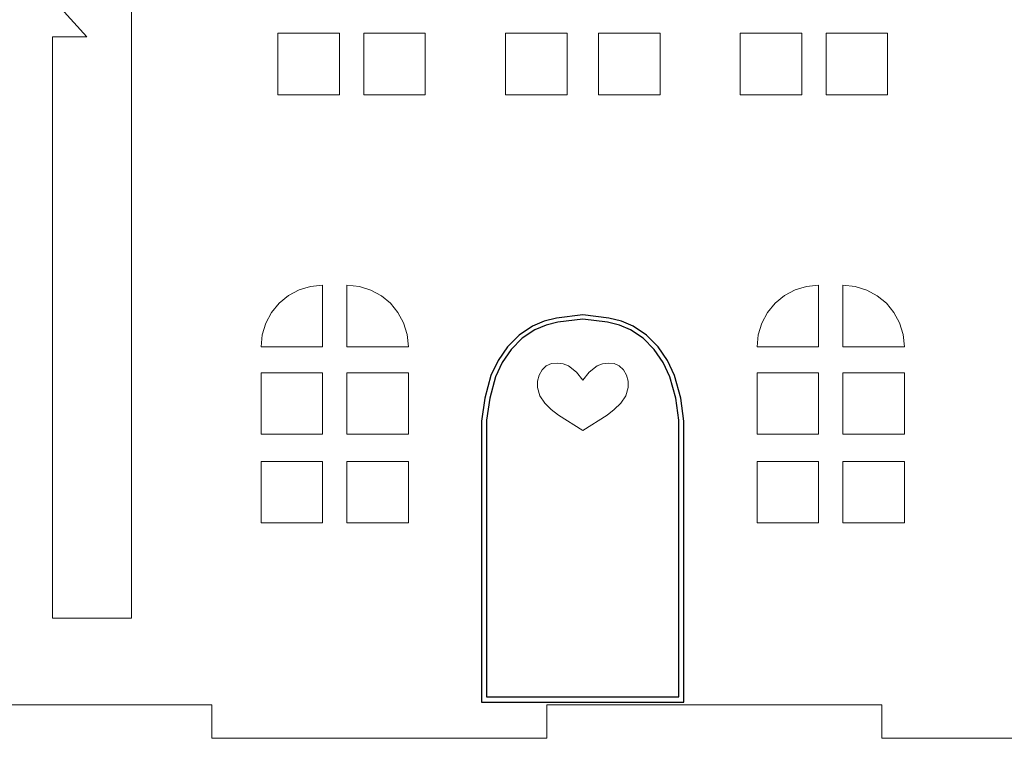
# Model space of a CAD drawing. Header units: millimetres. Extents: x -3260 to 608, y -1134 to 899.
# Tile 7 of 256: x -169 to -87, y -835 to -775. Entities that reach past the tile are written whole.
import ezdxf

# ---------------------------------------------------------------- set-up
doc = ezdxf.new("R2010")
doc.units = ezdxf.units.MM
doc.header["$MEASUREMENT"] = 0
doc.layers.add('Layer 1', color=7, linetype='Continuous')

msp = doc.modelspace()

# ---------------------------------------------------------------- linework, layer by layer
at = {"layer": 'Layer 1', "color": 1, "lineweight": 0}
for points, knots in [([(-128.1033, -723.1828), (-128.1033, -723.1828), (-128.1033, -715.926), (-128.1033, -715.926), (-128.1033, -715.926), (-128.1033, -715.926), (-133.3816, -715.926), (-133.3816, -715.926), (-133.3816, -715.926), (-133.3816, -715.926), (-133.3819, -730.1575), (-133.3819, -730.1575), (-133.3819, -730.1575), (-133.3819, -730.1575), (-144.264, -744.5381), (-144.264, -744.5381), (-144.264, -744.5381), (-144.264, -744.5381), (-139.871, -744.5381), (-139.871, -744.5381), (-139.871, -744.5381), (-139.871, -744.5381), (-139.871, -749.9733), (-139.871, -749.9733), (-139.871, -749.9733), (-139.871, -749.9733), (-151.063, -749.9729), (-151.063, -749.9729), (-151.063, -749.9729), (-151.063, -749.9729), (-164.5715, -767.9507), (-164.5715, -767.9507), (-164.5715, -767.9507), (-164.5715, -767.9507), (-159.2478, -767.9507), (-159.2478, -767.9507), (-159.2478, -767.9507), (-159.2478, -767.9507), (-159.2478, -824.801), (-159.2478, -824.801), (-159.2478, -824.801), (-159.2478, -824.801), (-165.8244, -824.801), (-165.8244, -824.801), (-165.8244, -824.801), (-165.8244, -824.801), (-165.8244, -776.3544), (-165.8244, -776.3544), (-165.8244, -776.3544), (-165.8244, -776.3544), (-162.9551, -776.3544), (-162.9551, -776.3544), (-162.9551, -776.3544), (-162.9551, -776.3544), (-172.7303, -765.5718), (-172.7303, -765.5718), (-172.7303, -765.5718), (-172.7303, -765.5718), (-172.7303, -752.0132), (-172.7303, -752.0132), (-172.7303, -752.0132), (-172.7303, -752.0132), (-177.9103, -752.0132), (-177.9103, -752.0132), (-177.9103, -752.0132), (-177.9103, -752.0132), (-177.9103, -759.8581), (-177.9103, -759.8581), (-177.9103, -759.8581), (-177.9103, -759.8581), (-184.9239, -752.1211), (-184.9239, -752.1211), (-184.9239, -752.1211), (-184.9239, -752.1211), (-203.0342, -772.4958), (-203.0342, -772.4958), (-203.0342, -772.4958), (-203.0342, -772.4958), (-203.0342, -758.3268), (-203.0342, -758.3268), (-203.0342, -758.3268), (-203.0342, -758.3268), (-198.7696, -758.3268), (-198.7696, -758.3268), (-198.7696, -758.3268), (-198.7696, -758.3268), (-206.6145, -745.3271), (-206.6145, -745.3271), (-206.6145, -745.3271), (-206.6145, -745.3271), (-216.6799, -728.4039), (-216.6799, -728.4039), (-216.6799, -728.4039), (-216.6799, -728.4039), (-225.5329, -743.2893), (-225.5329, -743.2893), (-225.5329, -743.2893), (-225.5329, -743.2893), (-225.5329, -738.53), (-225.5329, -738.53), (-225.5329, -738.53), (-225.5329, -738.53), (-228.7588, -738.53), (-228.7588, -738.53), (-228.7588, -738.53), (-228.7588, -738.53), (-228.7594, -748.8246), (-228.7594, -748.8246), (-228.7594, -748.8246), (-228.7594, -748.8246), (-234.5903, -758.3268), (-234.5903, -758.3268), (-234.5903, -758.3268), (-234.5903, -758.3268), (-230.3257, -758.3268), (-230.3257, -758.3268), (-230.3257, -758.3268), (-230.3257, -758.3268), (-230.3255, -786.6654), (-230.3255, -786.6654), (-230.3255, -786.6654), (-230.3255, -786.6654), (-248.37, -806.6722), (-248.37, -806.6722), (-248.37, -806.6722), (-248.37, -806.6722), (-243.7586, -806.6722), (-243.7586, -806.6722), (-243.7586, -806.6722), (-243.7586, -806.6722), (-243.7586, -824.6419), (-243.7586, -824.6419), (-243.7586, -824.6419), (-243.7586, -824.6419), (-247.4638, -824.6419), (-247.4638, -824.6419), (-247.4638, -824.6419), (-247.4638, -824.6419), (-247.4638, -827.249), (-247.4638, -827.249), (-247.4638, -827.249), (-247.4638, -827.249), (-249.6327, -827.249), (-249.6327, -827.249), (-249.6327, -827.249), (-249.6327, -827.249), (-249.6327, -829.2561), (-249.6327, -829.2561), (-249.6327, -829.2561), (-249.6327, -829.2561), (-251.6949, -829.2561), (-251.6949, -829.2561), (-251.6949, -829.2561), (-251.6949, -829.2561), (-251.6949, -831.049), (-251.6949, -831.049), (-251.6949, -831.049), (-251.6949, -831.049), (-253.6846, -831.049), (-253.6846, -831.049), (-253.6846, -831.049), (-253.6846, -831.049), (-253.6846, -832.0236), (-253.6846, -832.0236), (-253.6846, -832.0236), (-253.6846, -832.0236), (-208.3697, -832.0236), (-208.3697, -832.0236), (-208.3697, -832.0236), (-208.3697, -832.0236), (-208.3697, -834.8141), (-208.3697, -834.8141), (-208.3697, -834.8141), (-208.3697, -834.8141), (-180.4643, -834.8141), (-180.4643, -834.8141), (-180.4643, -834.8141), (-180.4643, -834.8141), (-180.4643, -832.0236), (-180.4643, -832.0236), (-180.4643, -832.0236), (-180.4643, -832.0236), (-152.5589, -832.0236), (-152.5589, -832.0236), (-152.5589, -832.0236), (-152.5589, -832.0236), (-152.5589, -834.8141), (-152.5589, -834.8141), (-152.5589, -834.8141), (-152.5589, -834.8141), (-124.6535, -834.8141), (-124.6535, -834.8141), (-124.6535, -834.8141), (-124.6535, -834.8141), (-124.6535, -832.0236), (-124.6535, -832.0236), (-124.6535, -832.0236), (-124.6535, -832.0236), (-96.7481, -832.0236), (-96.7481, -832.0236), (-96.7481, -832.0236), (-96.7481, -832.0236), (-96.7481, -834.8141), (-96.7481, -834.8141), (-96.7481, -834.8141), (-96.7481, -834.8141), (-68.8427, -834.8141), (-68.8427, -834.8141), (-68.8427, -834.8141), (-68.8427, -834.8141), (-68.8427, -832.0236), (-68.8427, -832.0236), (-68.8427, -832.0236), (-68.8427, -832.0236), (-40.9373, -832.0236), (-40.9373, -832.0236), (-40.9373, -832.0236), (-40.9373, -832.0236), (-40.9373, -834.8141), (-40.9373, -834.8141), (-40.9373, -834.8141), (-40.9373, -834.8141), (-13.0319, -834.8141), (-13.0319, -834.8141), (-13.0319, -834.8141), (-13.0319, -834.8141), (-13.0319, -832.0236), (-13.0319, -832.0236), (-13.0319, -832.0236), (-13.0319, -832.0236), (0.9208, -832.0236), (0.9208, -832.0236), (0.9208, -832.0236), (0.9208, -832.0236), (0.9208, -760.8453), (0.9208, -760.8453), (0.9208, -760.8453), (0.9208, -760.8453), (5.2057, -760.8453), (5.2057, -760.8453), (5.2057, -760.8453), (5.2057, -760.8453), (-0.2791, -753.4432), (-0.2791, -753.4432), (-0.2791, -753.4432), (-0.2791, -753.4432), (-8.8095, -741.9311), (-8.8095, -741.9311), (-8.8095, -741.9311), (-8.8095, -741.9311), (-14.5465, -749.3329), (-14.5465, -749.3329), (-14.5465, -749.3329), (-14.5465, -749.3329), (-14.5465, -743.8188), (-14.5465, -743.8188), (-14.5465, -743.8188), (-14.5465, -743.8188), (-17.3398, -743.8188), (-17.3398, -743.8188), (-17.3398, -743.8188), (-17.3398, -743.8188), (-17.3398, -753.4434), (-17.3398, -753.4434), (-17.3398, -753.4434), (-17.3398, -753.4434), (-22.8246, -760.8453), (-22.8246, -760.8453), (-22.8246, -760.8453), (-22.8246, -760.8453), (-18.5397, -760.8453), (-18.5397, -760.8453), (-18.5397, -760.8453), (-18.5397, -760.8453), (-18.5397, -796.9905), (-18.5397, -796.9905), (-18.5397, -796.9905), (-18.5397, -796.9905), (-43.9148, -796.9905), (-43.9148, -796.9905), (-43.9148, -796.9905), (-43.9148, -796.9905), (-62.3038, -778.6014), (-62.3038, -778.6014), (-62.3038, -778.6014), (-62.3038, -778.6014), (-80.6927, -796.9905), (-80.6927, -796.9905), (-80.6927, -796.9905), (-80.6927, -796.9905), (-76.4302, -796.9905), (-76.4302, -796.9905), (-76.4302, -796.9905), (-76.4302, -796.9905), (-76.4302, -822.3565), (-76.4302, -822.3565), (-76.4302, -822.3565), (-76.4302, -822.3565), (-84.0546, -822.3565), (-84.0546, -822.3565), (-84.0546, -822.3565), (-84.0546, -822.3565), (-84.0546, -767.9507), (-84.0546, -767.9507), (-84.0546, -767.9507), (-84.0546, -767.9507), (-78.731, -767.9507), (-78.731, -767.9507), (-78.731, -767.9507), (-78.731, -767.9507), (-92.2395, -749.9729), (-92.2395, -749.9729), (-92.2395, -749.9729), (-92.2395, -749.9729), (-103.4315, -749.9733), (-103.4315, -749.9733), (-103.4315, -749.9733), (-103.4315, -749.9733), (-103.4315, -744.5381), (-103.4315, -744.5381), (-103.4315, -744.5381), (-103.4315, -744.5381), (-99.0384, -744.5381), (-99.0384, -744.5381), (-99.0384, -744.5381), (-99.0384, -744.5381), (-109.9205, -730.1575), (-109.9205, -730.1575), (-109.9205, -730.1575), (-109.9205, -730.1575), (-121.6515, -714.6558), (-121.6515, -714.6558), (-121.6515, -714.6558), (-121.6515, -714.6558), (-128.0928, -723.1688), (-128.0928, -723.1688)], [0, 0, 0, 0, 0.0117647, 0.0117647, 0.0117647, 0.0117647, 0.0235294, 0.0235294, 0.0235294, 0.0235294, 0.0352941, 0.0352941, 0.0352941, 0.0352941, 0.0470588, 0.0470588, 0.0470588, 0.0470588, 0.0588235, 0.0588235, 0.0588235, 0.0588235, 0.0705882, 0.0705882, 0.0705882, 0.0705882, 0.0823529, 0.0823529, 0.0823529, 0.0823529, 0.0941176, 0.0941176, 0.0941176, 0.0941176, 0.1058824, 0.1058824, 0.1058824, 0.1058824, 0.1176471, 0.1176471, 0.1176471, 0.1176471, 0.1294118, 0.1294118, 0.1294118, 0.1294118, 0.1411765, 0.1411765, 0.1411765, 0.1411765, 0.1529412, 0.1529412, 0.1529412, 0.1529412, 0.1647059, 0.1647059, 0.1647059, 0.1647059, 0.1764706, 0.1764706, 0.1764706, 0.1764706, 0.1882353, 0.1882353, 0.1882353, 0.1882353, 0.2, 0.2, 0.2, 0.2, 0.2117647, 0.2117647, 0.2117647, 0.2117647, 0.2235294, 0.2235294, 0.2235294, 0.2235294, 0.2352941, 0.2352941, 0.2352941, 0.2352941, 0.2470588, 0.2470588, 0.2470588, 0.2470588, 0.2588235, 0.2588235, 0.2588235, 0.2588235, 0.2705882, 0.2705882, 0.2705882, 0.2705882, 0.2823529, 0.2823529, 0.2823529, 0.2823529, 0.2941176, 0.2941176, 0.2941176, 0.2941176, 0.3058824, 0.3058824, 0.3058824, 0.3058824, 0.3176471, 0.3176471, 0.3176471, 0.3176471, 0.3294118, 0.3294118, 0.3294118, 0.3294118, 0.3411765, 0.3411765, 0.3411765, 0.3411765, 0.3529412, 0.3529412, 0.3529412, 0.3529412, 0.3647059, 0.3647059, 0.3647059, 0.3647059, 0.3764706, 0.3764706, 0.3764706, 0.3764706, 0.3882353, 0.3882353, 0.3882353, 0.3882353, 0.4, 0.4, 0.4, 0.4, 0.4117647, 0.4117647, 0.4117647, 0.4117647, 0.4235294, 0.4235294, 0.4235294, 0.4235294, 0.4352941, 0.4352941, 0.4352941, 0.4352941, 0.4470588, 0.4470588, 0.4470588, 0.4470588, 0.4588235, 0.4588235, 0.4588235, 0.4588235, 0.4705882, 0.4705882, 0.4705882, 0.4705882, 0.4823529, 0.4823529, 0.4823529, 0.4823529, 0.4941176, 0.4941176, 0.4941176, 0.4941176, 0.5058824, 0.5058824, 0.5058824, 0.5058824, 0.5176471, 0.5176471, 0.5176471, 0.5176471, 0.5294118, 0.5294118, 0.5294118, 0.5294118, 0.5411765, 0.5411765, 0.5411765, 0.5411765, 0.5529412, 0.5529412, 0.5529412, 0.5529412, 0.5647059, 0.5647059, 0.5647059, 0.5647059, 0.5764706, 0.5764706, 0.5764706, 0.5764706, 0.5882353, 0.5882353, 0.5882353, 0.5882353, 0.6, 0.6, 0.6, 0.6, 0.6117647, 0.6117647, 0.6117647, 0.6117647, 0.6235294, 0.6235294, 0.6235294, 0.6235294, 0.6352941, 0.6352941, 0.6352941, 0.6352941, 0.6470588, 0.6470588, 0.6470588, 0.6470588, 0.6588235, 0.6588235, 0.6588235, 0.6588235, 0.6705882, 0.6705882, 0.6705882, 0.6705882, 0.6823529, 0.6823529, 0.6823529, 0.6823529, 0.6941176, 0.6941176, 0.6941176, 0.6941176, 0.7058824, 0.7058824, 0.7058824, 0.7058824, 0.7176471, 0.7176471, 0.7176471, 0.7176471, 0.7294118, 0.7294118, 0.7294118, 0.7294118, 0.7411765, 0.7411765, 0.7411765, 0.7411765, 0.7529412, 0.7529412, 0.7529412, 0.7529412, 0.7647059, 0.7647059, 0.7647059, 0.7647059, 0.7764706, 0.7764706, 0.7764706, 0.7764706, 0.7882353, 0.7882353, 0.7882353, 0.7882353, 0.8, 0.8, 0.8, 0.8, 0.8117647, 0.8117647, 0.8117647, 0.8117647, 0.8235294, 0.8235294, 0.8235294, 0.8235294, 0.8352941, 0.8352941, 0.8352941, 0.8352941, 0.8470588, 0.8470588, 0.8470588, 0.8470588, 0.8588235, 0.8588235, 0.8588235, 0.8588235, 0.8705882, 0.8705882, 0.8705882, 0.8705882, 0.8823529, 0.8823529, 0.8823529, 0.8823529, 0.8941176, 0.8941176, 0.8941176, 0.8941176, 0.9058824, 0.9058824, 0.9058824, 0.9058824, 0.9176471, 0.9176471, 0.9176471, 0.9176471, 0.9294118, 0.9294118, 0.9294118, 0.9294118, 0.9411765, 0.9411765, 0.9411765, 0.9411765, 0.9529412, 0.9529412, 0.9529412, 0.9529412, 0.9647059, 0.9647059, 0.9647059, 0.9647059, 0.9764706, 0.9764706, 0.9764706, 0.9764706, 1, 1, 1, 1]), ([(-147.0455, -781.1751), (-147.0455, -781.1751), (-141.92, -781.1751), (-141.92, -781.1751), (-141.92, -781.1751), (-141.92, -781.1751), (-141.92, -776.0495), (-141.92, -776.0495), (-141.92, -776.0495), (-141.92, -776.0495), (-147.0455, -776.0495), (-147.0455, -776.0495), (-147.0455, -776.0495), (-147.0455, -776.0495), (-147.0455, -781.1751), (-147.0455, -781.1751)], [0, 0, 0, 0, 0.2, 0.2, 0.2, 0.2, 0.4, 0.4, 0.4, 0.4, 0.6, 0.6, 0.6, 0.6, 1, 1, 1, 1]), ([(-134.7678, -781.1751), (-134.7678, -781.1751), (-139.894, -781.1751), (-139.894, -781.1751), (-139.894, -781.1751), (-139.894, -781.1751), (-139.894, -776.0495), (-139.894, -776.0495), (-139.894, -776.0495), (-139.894, -776.0495), (-134.7678, -776.0495), (-134.7678, -776.0495), (-134.7678, -776.0495), (-134.7678, -776.0495), (-134.7678, -781.1751), (-134.7678, -781.1751)], [0, 0, 0, 0, 0.2, 0.2, 0.2, 0.2, 0.4, 0.4, 0.4, 0.4, 0.6, 0.6, 0.6, 0.6, 1, 1, 1, 1]), ([(-128.0894, -781.1751), (-128.0894, -781.1751), (-122.9638, -781.1751), (-122.9638, -781.1751), (-122.9638, -781.1751), (-122.9638, -781.1751), (-122.9638, -776.0495), (-122.9638, -776.0495), (-122.9638, -776.0495), (-122.9638, -776.0495), (-128.0894, -776.0495), (-128.0894, -776.0495), (-128.0894, -776.0495), (-128.0894, -776.0495), (-128.0894, -781.1751), (-128.0894, -781.1751)], [0, 0, 0, 0, 0.2, 0.2, 0.2, 0.2, 0.4, 0.4, 0.4, 0.4, 0.6, 0.6, 0.6, 0.6, 1, 1, 1, 1]), ([(-115.2131, -781.1751), (-115.2131, -781.1751), (-120.3386, -781.1751), (-120.3386, -781.1751), (-120.3386, -781.1751), (-120.3386, -781.1751), (-120.3386, -776.0495), (-120.3386, -776.0495), (-120.3386, -776.0495), (-120.3386, -776.0495), (-115.2131, -776.0495), (-115.2131, -776.0495), (-115.2131, -776.0495), (-115.2131, -776.0495), (-115.2131, -781.1751), (-115.2131, -781.1751)], [0, 0, 0, 0, 0.2, 0.2, 0.2, 0.2, 0.4, 0.4, 0.4, 0.4, 0.6, 0.6, 0.6, 0.6, 1, 1, 1, 1]), ([(-108.5347, -781.1751), (-108.5347, -781.1751), (-103.4084, -781.1751), (-103.4084, -781.1751), (-103.4084, -781.1751), (-103.4084, -781.1751), (-103.4084, -776.0495), (-103.4084, -776.0495), (-103.4084, -776.0495), (-103.4084, -776.0495), (-108.5347, -776.0495), (-108.5347, -776.0495), (-108.5347, -776.0495), (-108.5347, -776.0495), (-108.5347, -781.1751), (-108.5347, -781.1751)], [0, 0, 0, 0, 0.2, 0.2, 0.2, 0.2, 0.4, 0.4, 0.4, 0.4, 0.6, 0.6, 0.6, 0.6, 1, 1, 1, 1]), ([(-96.257, -781.1751), (-96.257, -781.1751), (-101.3832, -781.1751), (-101.3832, -781.1751), (-101.3832, -781.1751), (-101.3832, -781.1751), (-101.3832, -776.0495), (-101.3832, -776.0495), (-101.3832, -776.0495), (-101.3832, -776.0495), (-96.257, -776.0495), (-96.257, -776.0495), (-96.257, -776.0495), (-96.257, -776.0495), (-96.257, -781.1751), (-96.257, -781.1751)], [0, 0, 0, 0, 0.2, 0.2, 0.2, 0.2, 0.4, 0.4, 0.4, 0.4, 0.6, 0.6, 0.6, 0.6, 1, 1, 1, 1]), ([(-148.4484, -802.1781), (-148.4484, -802.1781), (-143.3229, -802.1781), (-143.3229, -802.1781), (-143.3229, -802.1781), (-143.3229, -802.1781), (-143.3229, -797.0526), (-143.3229, -797.0526), (-143.3229, -797.0526), (-143.3229, -797.0526), (-144.3276, -797.1519), (-144.3276, -797.1519), (-144.3276, -797.1519), (-144.3276, -797.1519), (-145.2845, -797.4427), (-145.2845, -797.4427), (-145.2845, -797.4427), (-145.2845, -797.4427), (-146.1667, -797.9137), (-146.1667, -797.9137), (-146.1667, -797.9137), (-146.1667, -797.9137), (-146.9474, -798.5539), (-146.9474, -798.5539), (-146.9474, -798.5539), (-146.9474, -798.5539), (-147.5875, -799.3346), (-147.5875, -799.3346), (-147.5875, -799.3346), (-147.5875, -799.3346), (-148.0585, -800.2168), (-148.0585, -800.2168), (-148.0585, -800.2168), (-148.0585, -800.2168), (-148.3493, -801.1737), (-148.3493, -801.1737), (-148.3493, -801.1737), (-148.3493, -801.1737), (-148.4484, -802.1781), (-148.4484, -802.1781)], [0, 0, 0, 0, 0.0909091, 0.0909091, 0.0909091, 0.0909091, 0.1818182, 0.1818182, 0.1818182, 0.1818182, 0.2727273, 0.2727273, 0.2727273, 0.2727273, 0.3636364, 0.3636364, 0.3636364, 0.3636364, 0.4545455, 0.4545455, 0.4545455, 0.4545455, 0.5454545, 0.5454545, 0.5454545, 0.5454545, 0.6363636, 0.6363636, 0.6363636, 0.6363636, 0.7272727, 0.7272727, 0.7272727, 0.7272727, 0.8181818, 0.8181818, 0.8181818, 0.8181818, 1, 1, 1, 1]), ([(-141.297, -797.0526), (-141.297, -797.0526), (-141.297, -802.1781), (-141.297, -802.1781), (-141.297, -802.1781), (-141.297, -802.1781), (-136.1715, -802.1781), (-136.1715, -802.1781), (-136.1715, -802.1781), (-136.1715, -802.1781), (-136.2756, -801.145), (-136.2756, -801.145), (-136.2756, -801.145), (-136.2756, -801.145), (-136.5743, -800.1829), (-136.5743, -800.1829), (-136.5743, -800.1829), (-136.5743, -800.1829), (-137.0468, -799.3122), (-137.0468, -799.3122), (-137.0468, -799.3122), (-137.0468, -799.3122), (-137.6728, -798.5535), (-137.6728, -798.5535), (-137.6728, -798.5535), (-137.6728, -798.5535), (-138.4313, -797.9277), (-138.4313, -797.9277), (-138.4313, -797.9277), (-138.4313, -797.9277), (-139.302, -797.4551), (-139.302, -797.4551), (-139.302, -797.4551), (-139.302, -797.4551), (-140.2642, -797.1564), (-140.2642, -797.1564), (-140.2642, -797.1564), (-140.2642, -797.1564), (-141.297, -797.0526), (-141.297, -797.0526)], [0, 0, 0, 0, 0.0909091, 0.0909091, 0.0909091, 0.0909091, 0.1818182, 0.1818182, 0.1818182, 0.1818182, 0.2727273, 0.2727273, 0.2727273, 0.2727273, 0.3636364, 0.3636364, 0.3636364, 0.3636364, 0.4545455, 0.4545455, 0.4545455, 0.4545455, 0.5454545, 0.5454545, 0.5454545, 0.5454545, 0.6363636, 0.6363636, 0.6363636, 0.6363636, 0.7272727, 0.7272727, 0.7272727, 0.7272727, 0.8181818, 0.8181818, 0.8181818, 0.8181818, 1, 1, 1, 1]), ([(-107.1317, -802.1781), (-107.1317, -802.1781), (-102.0055, -802.1781), (-102.0055, -802.1781), (-102.0055, -802.1781), (-102.0055, -802.1781), (-102.0055, -797.0526), (-102.0055, -797.0526), (-102.0055, -797.0526), (-102.0055, -797.0526), (-103.0101, -797.1519), (-103.0101, -797.1519), (-103.0101, -797.1519), (-103.0101, -797.1519), (-103.967, -797.4427), (-103.967, -797.4427), (-103.967, -797.4427), (-103.967, -797.4427), (-104.8493, -797.9137), (-104.8493, -797.9137), (-104.8493, -797.9137), (-104.8493, -797.9137), (-105.63, -798.5539), (-105.63, -798.5539), (-105.63, -798.5539), (-105.63, -798.5539), (-106.2701, -799.3346), (-106.2701, -799.3346), (-106.2701, -799.3346), (-106.2701, -799.3346), (-106.7411, -800.2168), (-106.7411, -800.2168), (-106.7411, -800.2168), (-106.7411, -800.2168), (-107.0319, -801.1737), (-107.0319, -801.1737), (-107.0319, -801.1737), (-107.0319, -801.1737), (-107.1317, -802.1781), (-107.1317, -802.1781)], [0, 0, 0, 0, 0.0909091, 0.0909091, 0.0909091, 0.0909091, 0.1818182, 0.1818182, 0.1818182, 0.1818182, 0.2727273, 0.2727273, 0.2727273, 0.2727273, 0.3636364, 0.3636364, 0.3636364, 0.3636364, 0.4545455, 0.4545455, 0.4545455, 0.4545455, 0.5454545, 0.5454545, 0.5454545, 0.5454545, 0.6363636, 0.6363636, 0.6363636, 0.6363636, 0.7272727, 0.7272727, 0.7272727, 0.7272727, 0.8181818, 0.8181818, 0.8181818, 0.8181818, 1, 1, 1, 1]), ([(-99.9796, -797.0526), (-99.9796, -797.0526), (-99.9796, -802.1781), (-99.9796, -802.1781), (-99.9796, -802.1781), (-99.9796, -802.1781), (-94.854, -802.1781), (-94.854, -802.1781), (-94.854, -802.1781), (-94.854, -802.1781), (-94.9582, -801.145), (-94.9582, -801.145), (-94.9582, -801.145), (-94.9582, -801.145), (-95.2568, -800.1829), (-95.2568, -800.1829), (-95.2568, -800.1829), (-95.2568, -800.1829), (-95.7294, -799.3122), (-95.7294, -799.3122), (-95.7294, -799.3122), (-95.7294, -799.3122), (-96.3553, -798.5535), (-96.3553, -798.5535), (-96.3553, -798.5535), (-96.3553, -798.5535), (-97.1139, -797.9277), (-97.1139, -797.9277), (-97.1139, -797.9277), (-97.1139, -797.9277), (-97.9846, -797.4551), (-97.9846, -797.4551), (-97.9846, -797.4551), (-97.9846, -797.4551), (-98.9467, -797.1564), (-98.9467, -797.1564), (-98.9467, -797.1564), (-98.9467, -797.1564), (-99.9796, -797.0526), (-99.9796, -797.0526)], [0, 0, 0, 0, 0.0909091, 0.0909091, 0.0909091, 0.0909091, 0.1818182, 0.1818182, 0.1818182, 0.1818182, 0.2727273, 0.2727273, 0.2727273, 0.2727273, 0.3636364, 0.3636364, 0.3636364, 0.3636364, 0.4545455, 0.4545455, 0.4545455, 0.4545455, 0.5454545, 0.5454545, 0.5454545, 0.5454545, 0.6363636, 0.6363636, 0.6363636, 0.6363636, 0.7272727, 0.7272727, 0.7272727, 0.7272727, 0.8181818, 0.8181818, 0.8181818, 0.8181818, 1, 1, 1, 1]), ([(-121.1187, -804.2904), (-121.1187, -804.2904), (-120.4558, -803.7684), (-120.4558, -803.7684), (-120.4558, -803.7684), (-120.4558, -803.7684), (-120.0048, -803.6003), (-120.0048, -803.6003), (-120.0048, -803.6003), (-120.0048, -803.6003), (-119.5193, -803.5354), (-119.5193, -803.5354), (-119.5193, -803.5354), (-119.5193, -803.5354), (-119.0421, -803.587), (-119.0421, -803.587), (-119.0421, -803.587), (-119.0421, -803.587), (-118.6158, -803.7684), (-118.6158, -803.7684), (-118.6158, -803.7684), (-118.6158, -803.7684), (-118.2589, -804.1066), (-118.2589, -804.1066), (-118.2589, -804.1066), (-118.2589, -804.1066), (-118.0125, -804.5545), (-118.0125, -804.5545), (-118.0125, -804.5545), (-118.0125, -804.5545), (-117.8814, -805.0606), (-117.8814, -805.0606), (-117.8814, -805.0606), (-117.8814, -805.0606), (-117.8706, -805.5732), (-117.8706, -805.5732), (-117.8706, -805.5732), (-117.8706, -805.5732), (-118.0727, -806.2661), (-118.0727, -806.2661), (-118.0727, -806.2661), (-118.0727, -806.2661), (-118.4806, -806.8723), (-118.4806, -806.8723), (-118.4806, -806.8723), (-118.4806, -806.8723), (-119.0237, -807.4044), (-119.0237, -807.4044), (-119.0237, -807.4044), (-119.0237, -807.4044), (-119.6319, -807.8746), (-119.6319, -807.8746), (-119.6319, -807.8746), (-119.6319, -807.8746), (-121.6516, -809.1606), (-121.6516, -809.1606), (-121.6516, -809.1606), (-121.6516, -809.1606), (-123.6712, -807.8746), (-123.6712, -807.8746), (-123.6712, -807.8746), (-123.6712, -807.8746), (-124.2794, -807.4044), (-124.2794, -807.4044), (-124.2794, -807.4044), (-124.2794, -807.4044), (-124.8226, -806.8723), (-124.8226, -806.8723), (-124.8226, -806.8723), (-124.8226, -806.8723), (-125.2304, -806.2661), (-125.2304, -806.2661), (-125.2304, -806.2661), (-125.2304, -806.2661), (-125.4326, -805.5732), (-125.4326, -805.5732), (-125.4326, -805.5732), (-125.4326, -805.5732), (-125.4218, -805.0606), (-125.4218, -805.0606), (-125.4218, -805.0606), (-125.4218, -805.0606), (-125.2906, -804.5545), (-125.2906, -804.5545), (-125.2906, -804.5545), (-125.2906, -804.5545), (-125.0442, -804.1066), (-125.0442, -804.1066), (-125.0442, -804.1066), (-125.0442, -804.1066), (-124.6874, -803.7684), (-124.6874, -803.7684), (-124.6874, -803.7684), (-124.6874, -803.7684), (-124.2611, -803.587), (-124.2611, -803.587), (-124.2611, -803.587), (-124.2611, -803.587), (-123.7839, -803.5354), (-123.7839, -803.5354), (-123.7839, -803.5354), (-123.7839, -803.5354), (-123.2984, -803.6003), (-123.2984, -803.6003), (-123.2984, -803.6003), (-123.2984, -803.6003), (-122.8473, -803.7684), (-122.8473, -803.7684), (-122.8473, -803.7684), (-122.8473, -803.7684), (-122.1844, -804.2904), (-122.1844, -804.2904), (-122.1844, -804.2904), (-122.1844, -804.2904), (-121.6516, -804.9641), (-121.6516, -804.9641), (-121.6516, -804.9641), (-121.6516, -804.9641), (-121.1187, -804.2904), (-121.1187, -804.2904)], [0, 0, 0, 0, 0.0322581, 0.0322581, 0.0322581, 0.0322581, 0.0645161, 0.0645161, 0.0645161, 0.0645161, 0.0967742, 0.0967742, 0.0967742, 0.0967742, 0.1290323, 0.1290323, 0.1290323, 0.1290323, 0.1612903, 0.1612903, 0.1612903, 0.1612903, 0.1935484, 0.1935484, 0.1935484, 0.1935484, 0.2258065, 0.2258065, 0.2258065, 0.2258065, 0.2580645, 0.2580645, 0.2580645, 0.2580645, 0.2903226, 0.2903226, 0.2903226, 0.2903226, 0.3225806, 0.3225806, 0.3225806, 0.3225806, 0.3548387, 0.3548387, 0.3548387, 0.3548387, 0.3870968, 0.3870968, 0.3870968, 0.3870968, 0.4193548, 0.4193548, 0.4193548, 0.4193548, 0.4516129, 0.4516129, 0.4516129, 0.4516129, 0.483871, 0.483871, 0.483871, 0.483871, 0.516129, 0.516129, 0.516129, 0.516129, 0.5483871, 0.5483871, 0.5483871, 0.5483871, 0.5806452, 0.5806452, 0.5806452, 0.5806452, 0.6129032, 0.6129032, 0.6129032, 0.6129032, 0.6451613, 0.6451613, 0.6451613, 0.6451613, 0.6774194, 0.6774194, 0.6774194, 0.6774194, 0.7096774, 0.7096774, 0.7096774, 0.7096774, 0.7419355, 0.7419355, 0.7419355, 0.7419355, 0.7741935, 0.7741935, 0.7741935, 0.7741935, 0.8064516, 0.8064516, 0.8064516, 0.8064516, 0.8387097, 0.8387097, 0.8387097, 0.8387097, 0.8709677, 0.8709677, 0.8709677, 0.8709677, 0.9032258, 0.9032258, 0.9032258, 0.9032258, 0.9354839, 0.9354839, 0.9354839, 0.9354839, 1, 1, 1, 1]), ([(-148.4484, -809.4767), (-148.4484, -809.4767), (-143.3229, -809.4767), (-143.3229, -809.4767), (-143.3229, -809.4767), (-143.3229, -809.4767), (-143.3229, -804.3512), (-143.3229, -804.3512), (-143.3229, -804.3512), (-143.3229, -804.3512), (-148.4484, -804.3512), (-148.4484, -804.3512), (-148.4484, -804.3512), (-148.4484, -804.3512), (-148.4484, -809.4767), (-148.4484, -809.4767)], [0, 0, 0, 0, 0.2, 0.2, 0.2, 0.2, 0.4, 0.4, 0.4, 0.4, 0.6, 0.6, 0.6, 0.6, 1, 1, 1, 1]), ([(-136.1715, -809.4767), (-136.1715, -809.4767), (-141.297, -809.4767), (-141.297, -809.4767), (-141.297, -809.4767), (-141.297, -809.4767), (-141.297, -804.3512), (-141.297, -804.3512), (-141.297, -804.3512), (-141.297, -804.3512), (-136.1715, -804.3512), (-136.1715, -804.3512), (-136.1715, -804.3512), (-136.1715, -804.3512), (-136.1715, -809.4767), (-136.1715, -809.4767)], [0, 0, 0, 0, 0.2, 0.2, 0.2, 0.2, 0.4, 0.4, 0.4, 0.4, 0.6, 0.6, 0.6, 0.6, 1, 1, 1, 1]), ([(-107.1317, -809.4767), (-107.1317, -809.4767), (-102.0055, -809.4767), (-102.0055, -809.4767), (-102.0055, -809.4767), (-102.0055, -809.4767), (-102.0055, -804.3512), (-102.0055, -804.3512), (-102.0055, -804.3512), (-102.0055, -804.3512), (-107.1317, -804.3512), (-107.1317, -804.3512), (-107.1317, -804.3512), (-107.1317, -804.3512), (-107.1317, -809.4767), (-107.1317, -809.4767)], [0, 0, 0, 0, 0.2, 0.2, 0.2, 0.2, 0.4, 0.4, 0.4, 0.4, 0.6, 0.6, 0.6, 0.6, 1, 1, 1, 1]), ([(-94.854, -809.4767), (-94.854, -809.4767), (-99.9796, -809.4767), (-99.9796, -809.4767), (-99.9796, -809.4767), (-99.9796, -809.4767), (-99.9796, -804.3512), (-99.9796, -804.3512), (-99.9796, -804.3512), (-99.9796, -804.3512), (-94.854, -804.3512), (-94.854, -804.3512), (-94.854, -804.3512), (-94.854, -804.3512), (-94.854, -809.4767), (-94.854, -809.4767)], [0, 0, 0, 0, 0.2, 0.2, 0.2, 0.2, 0.4, 0.4, 0.4, 0.4, 0.6, 0.6, 0.6, 0.6, 1, 1, 1, 1]), ([(-148.4484, -816.8605), (-148.4484, -816.8605), (-143.3229, -816.8605), (-143.3229, -816.8605), (-143.3229, -816.8605), (-143.3229, -816.8605), (-143.3229, -811.7343), (-143.3229, -811.7343), (-143.3229, -811.7343), (-143.3229, -811.7343), (-148.4484, -811.7343), (-148.4484, -811.7343), (-148.4484, -811.7343), (-148.4484, -811.7343), (-148.4484, -816.8605), (-148.4484, -816.8605)], [0, 0, 0, 0, 0.2, 0.2, 0.2, 0.2, 0.4, 0.4, 0.4, 0.4, 0.6, 0.6, 0.6, 0.6, 1, 1, 1, 1]), ([(-136.1715, -816.8605), (-136.1715, -816.8605), (-141.297, -816.8605), (-141.297, -816.8605), (-141.297, -816.8605), (-141.297, -816.8605), (-141.297, -811.7343), (-141.297, -811.7343), (-141.297, -811.7343), (-141.297, -811.7343), (-136.1715, -811.7343), (-136.1715, -811.7343), (-136.1715, -811.7343), (-136.1715, -811.7343), (-136.1715, -816.8605), (-136.1715, -816.8605)], [0, 0, 0, 0, 0.2, 0.2, 0.2, 0.2, 0.4, 0.4, 0.4, 0.4, 0.6, 0.6, 0.6, 0.6, 1, 1, 1, 1]), ([(-107.1317, -816.8605), (-107.1317, -816.8605), (-102.0055, -816.8605), (-102.0055, -816.8605), (-102.0055, -816.8605), (-102.0055, -816.8605), (-102.0055, -811.7343), (-102.0055, -811.7343), (-102.0055, -811.7343), (-102.0055, -811.7343), (-107.1317, -811.7343), (-107.1317, -811.7343), (-107.1317, -811.7343), (-107.1317, -811.7343), (-107.1317, -816.8605), (-107.1317, -816.8605)], [0, 0, 0, 0, 0.2, 0.2, 0.2, 0.2, 0.4, 0.4, 0.4, 0.4, 0.6, 0.6, 0.6, 0.6, 1, 1, 1, 1]), ([(-94.854, -816.8605), (-94.854, -816.8605), (-99.9796, -816.8605), (-99.9796, -816.8605), (-99.9796, -816.8605), (-99.9796, -816.8605), (-99.9796, -811.7343), (-99.9796, -811.7343), (-99.9796, -811.7343), (-99.9796, -811.7343), (-94.854, -811.7343), (-94.854, -811.7343), (-94.854, -811.7343), (-94.854, -811.7343), (-94.854, -816.8605), (-94.854, -816.8605)], [0, 0, 0, 0, 0.2, 0.2, 0.2, 0.2, 0.4, 0.4, 0.4, 0.4, 0.6, 0.6, 0.6, 0.6, 1, 1, 1, 1])]:
    msp.add_open_spline(points, degree=3, knots=knots, dxfattribs=at)
at = {"layer": 'Layer 1', "color": 30}
for points in [[(-121.6512, -799.5094), (-121.6512, -799.5094), (-119.4755, -799.7942), (-119.4755, -799.7942), (-119.4755, -799.7942), (-119.4755, -799.7942), (-118.4374, -800.0544), (-118.4374, -800.0544), (-118.4374, -800.0544), (-118.4374, -800.0544), (-117.4592, -800.4558), (-117.4592, -800.4558), (-117.4592, -800.4558), (-117.4592, -800.4558), (-116.3457, -801.2044), (-116.3457, -801.2044), (-116.3457, -801.2044), (-116.3457, -801.2044), (-115.3818, -802.1846), (-115.3818, -802.1846), (-115.3818, -802.1846), (-115.3818, -802.1846), (-114.5917, -803.3323), (-114.5917, -803.3323), (-114.5917, -803.3323), (-114.5917, -803.3323), (-114.0001, -804.5833), (-114.0001, -804.5833), (-114.0001, -804.5833), (-114.0001, -804.5833), (-113.4959, -806.4565), (-113.4959, -806.4565), (-113.4959, -806.4565), (-113.4959, -806.4565), (-113.2214, -808.3699), (-113.2214, -808.3699), (-113.2214, -808.3699), (-113.2214, -808.3699), (-113.2214, -831.8007), (-113.2214, -831.8007), (-113.2214, -831.8007), (-113.2214, -831.8007), (-121.6515, -831.8007), (-121.6515, -831.8007), (-121.6515, -831.8007), (-121.6515, -831.8007), (-130.0811, -831.8007), (-130.0811, -831.8007), (-130.0811, -831.8007), (-130.0811, -831.8007), (-130.0811, -808.3699), (-130.0811, -808.3699), (-130.0811, -808.3699), (-130.0811, -808.3699), (-129.8065, -806.4565), (-129.8065, -806.4565), (-129.8065, -806.4565), (-129.8065, -806.4565), (-129.3023, -804.5833), (-129.3023, -804.5833), (-129.3023, -804.5833), (-129.3023, -804.5833), (-128.7106, -803.3323), (-128.7106, -803.3323), (-128.7106, -803.3323), (-128.7106, -803.3323), (-127.9206, -802.1846), (-127.9206, -802.1846), (-127.9206, -802.1846), (-127.9206, -802.1846), (-126.9567, -801.2044), (-126.9567, -801.2044), (-126.9567, -801.2044), (-126.9567, -801.2044), (-125.8431, -800.4558), (-125.8431, -800.4558), (-125.8431, -800.4558), (-125.8431, -800.4558), (-124.8649, -800.0544), (-124.8649, -800.0544), (-124.8649, -800.0544), (-124.8649, -800.0544), (-123.8268, -799.7942), (-123.8268, -799.7942), (-123.8268, -799.7942), (-123.8268, -799.7942), (-121.6512, -799.5094), (-121.6512, -799.5094)], [(-121.6581, -799.8674), (-121.6581, -799.8674), (-119.5912, -800.1379), (-119.5912, -800.1379), (-119.5912, -800.1379), (-119.5912, -800.1379), (-118.605, -800.385), (-118.605, -800.385), (-118.605, -800.385), (-118.605, -800.385), (-117.6757, -800.7665), (-117.6757, -800.7665), (-117.6757, -800.7665), (-117.6757, -800.7665), (-116.6179, -801.4776), (-116.6179, -801.4776), (-116.6179, -801.4776), (-116.6179, -801.4776), (-115.7021, -802.4087), (-115.7021, -802.4087), (-115.7021, -802.4087), (-115.7021, -802.4087), (-114.9516, -803.4991), (-114.9516, -803.4991), (-114.9516, -803.4991), (-114.9516, -803.4991), (-114.3895, -804.6875), (-114.3895, -804.6875), (-114.3895, -804.6875), (-114.3895, -804.6875), (-113.9106, -806.4671), (-113.9106, -806.4671), (-113.9106, -806.4671), (-113.9106, -806.4671), (-113.6497, -808.2849), (-113.6497, -808.2849), (-113.6497, -808.2849), (-113.6497, -808.2849), (-113.6497, -831.3689), (-113.6497, -831.3689), (-113.6497, -831.3689), (-113.6497, -831.3689), (-121.6578, -831.3689), (-121.6578, -831.3689), (-121.6578, -831.3689), (-121.6578, -831.3689), (-129.666, -831.3689), (-129.666, -831.3689), (-129.666, -831.3689), (-129.666, -831.3689), (-129.666, -808.2849), (-129.666, -808.2849), (-129.666, -808.2849), (-129.666, -808.2849), (-129.4052, -806.4671), (-129.4052, -806.4671), (-129.4052, -806.4671), (-129.4052, -806.4671), (-128.9263, -804.6875), (-128.9263, -804.6875), (-128.9263, -804.6875), (-128.9263, -804.6875), (-128.3641, -803.4991), (-128.3641, -803.4991), (-128.3641, -803.4991), (-128.3641, -803.4991), (-127.6136, -802.4087), (-127.6136, -802.4087), (-127.6136, -802.4087), (-127.6136, -802.4087), (-126.6979, -801.4776), (-126.6979, -801.4776), (-126.6979, -801.4776), (-126.6979, -801.4776), (-125.6401, -800.7665), (-125.6401, -800.7665), (-125.6401, -800.7665), (-125.6401, -800.7665), (-124.7107, -800.385), (-124.7107, -800.385), (-124.7107, -800.385), (-124.7107, -800.385), (-123.7245, -800.1379), (-123.7245, -800.1379), (-123.7245, -800.1379), (-123.7245, -800.1379), (-121.6581, -799.8674), (-121.6581, -799.8674)]]:
    msp.add_open_spline(points, degree=3, knots=[0, 0, 0, 0, 0.0434783, 0.0434783, 0.0434783, 0.0434783, 0.0869565, 0.0869565, 0.0869565, 0.0869565, 0.1304348, 0.1304348, 0.1304348, 0.1304348, 0.173913, 0.173913, 0.173913, 0.173913, 0.2173913, 0.2173913, 0.2173913, 0.2173913, 0.2608696, 0.2608696, 0.2608696, 0.2608696, 0.3043478, 0.3043478, 0.3043478, 0.3043478, 0.3478261, 0.3478261, 0.3478261, 0.3478261, 0.3913043, 0.3913043, 0.3913043, 0.3913043, 0.4347826, 0.4347826, 0.4347826, 0.4347826, 0.4782609, 0.4782609, 0.4782609, 0.4782609, 0.5217391, 0.5217391, 0.5217391, 0.5217391, 0.5652174, 0.5652174, 0.5652174, 0.5652174, 0.6086957, 0.6086957, 0.6086957, 0.6086957, 0.6521739, 0.6521739, 0.6521739, 0.6521739, 0.6956522, 0.6956522, 0.6956522, 0.6956522, 0.7391304, 0.7391304, 0.7391304, 0.7391304, 0.7826087, 0.7826087, 0.7826087, 0.7826087, 0.826087, 0.826087, 0.826087, 0.826087, 0.8695652, 0.8695652, 0.8695652, 0.8695652, 0.9130435, 0.9130435, 0.9130435, 0.9130435, 1, 1, 1, 1], dxfattribs=at)

doc.saveas('drawing.dxf')
